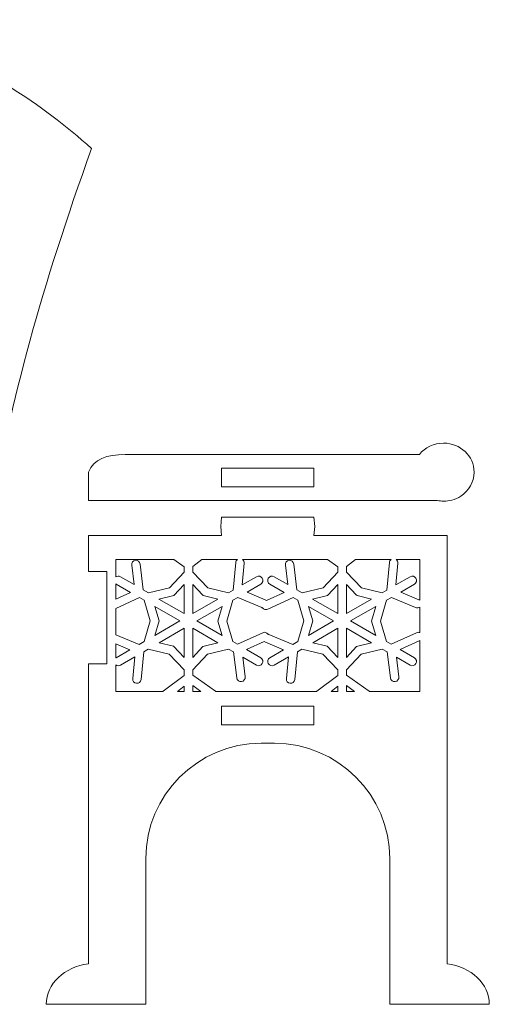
# Model space of a CAD drawing. Header units: centimetres. Extents: x -132 to 124, y -95 to 91.
# Tile 18 of 56: x -88 to -82, y 29 to 41. Entities that reach past the tile are written whole.
import ezdxf

# ---------------------------------------------------------------- set-up
doc = ezdxf.new("R2010")
doc.units = ezdxf.units.CM
doc.header["$MEASUREMENT"] = 0
doc.layers.add('Layer 1', color=7, linetype='Continuous')

msp = doc.modelspace()

# ---------------------------------------------------------------- linework, layer by layer
at = {"layer": 'Layer 1', "lineweight": 15}
msp.add_open_spline([(-89.26236, 41.32738), (-89.16398, 41.37248), (-89.04679, 41.32895), (-89.00152, 41.23039), (-89.00152, 41.23039), (-88.98132, 41.18617), (-88.97905, 41.13828), (-88.99142, 41.09457), (-88.99142, 41.09457), (-88.15438, 40.81074), (-87.46483, 40.36393), (-86.83675, 39.80115), (-86.83675, 39.80115), (-87.45108, 38.10357), (-87.82302, 36.74363), (-88.06331, 35.30951)], degree=3, knots=[0, 0, 0, 0, 0.2, 0.2, 0.2, 0.2, 0.4, 0.4, 0.4, 0.4, 0.6, 0.6, 0.6, 0.6, 1, 1, 1, 1], dxfattribs=at)
at = {"layer": 'Layer 1', "lineweight": 5}
for points, knots in [([(-82.84016, 36.07411), (-82.77208, 36.15804), (-82.66551, 36.21202), (-82.54554, 36.21202), (-82.54554, 36.21202), (-82.34006, 36.21202), (-82.17342, 36.05356), (-82.17342, 35.85854), (-82.17342, 35.85854), (-82.17342, 35.73682), (-82.23803, 35.62956), (-82.33658, 35.566), (-82.33658, 35.566), (-82.36827, 35.54302), (-82.40501, 35.5263), (-82.44472, 35.51812), (-82.44472, 35.51812), (-82.47676, 35.50958), (-82.51054, 35.50506), (-82.54554, 35.50506), (-82.54554, 35.50506), (-82.57166, 35.50506), (-82.59708, 35.50749), (-82.62163, 35.51254)], [0, 0, 0, 0, 0.14285714, 0.14285714, 0.14285714, 0.14285714, 0.28571429, 0.28571429, 0.28571429, 0.28571429, 0.42857143, 0.42857143, 0.42857143, 0.42857143, 0.57142857, 0.57142857, 0.57142857, 0.57142857, 0.71428571, 0.71428571, 0.71428571, 0.71428571, 1, 1, 1, 1]), ([(-85.25132, 35.68093), (-85.25132, 35.68093), (-84.12628, 35.68093), (-84.12628, 35.68093), (-84.12628, 35.68093), (-84.12628, 35.68093), (-84.12628, 35.9058), (-84.12628, 35.9058), (-84.12628, 35.9058), (-84.12628, 35.9058), (-85.25132, 35.9058), (-85.25132, 35.9058), (-85.25132, 35.9058), (-85.25132, 35.9058), (-85.25132, 35.68093), (-85.25132, 35.68093)], [0, 0, 0, 0, 0.2, 0.2, 0.2, 0.2, 0.4, 0.4, 0.4, 0.4, 0.6, 0.6, 0.6, 0.6, 1, 1, 1, 1]), ([(-86.87663, 35.08471), (-86.87663, 35.08471), (-85.25132, 35.08471), (-85.25132, 35.08471), (-85.25132, 35.08471), (-85.25132, 35.08471), (-85.26263, 35.19702), (-85.26263, 35.19702), (-85.26263, 35.19702), (-85.26263, 35.19702), (-85.25132, 35.30951), (-85.25132, 35.30951), (-85.25132, 35.30951), (-85.25132, 35.30951), (-84.12627, 35.30951), (-84.12627, 35.30951), (-84.12627, 35.30951), (-84.12627, 35.30951), (-84.11513, 35.19702), (-84.11513, 35.19702), (-84.11513, 35.19702), (-84.11513, 35.19702), (-84.12627, 35.08471), (-84.12627, 35.08471), (-84.12627, 35.08471), (-84.12627, 35.08471), (-82.50096, 35.08471), (-82.50096, 35.08471), (-82.50096, 35.08471), (-82.50096, 35.08471), (-82.50096, 29.86678), (-82.50096, 29.86678)], [0, 0, 0, 0, 0.11111111, 0.11111111, 0.11111111, 0.11111111, 0.22222222, 0.22222222, 0.22222222, 0.22222222, 0.33333333, 0.33333333, 0.33333333, 0.33333333, 0.44444444, 0.44444444, 0.44444444, 0.44444444, 0.55555556, 0.55555556, 0.55555556, 0.55555556, 0.66666667, 0.66666667, 0.66666667, 0.66666667, 0.77777778, 0.77777778, 0.77777778, 0.77777778, 1, 1, 1, 1]), ([(-86.87663, 29.86678), (-86.87663, 29.86678), (-86.87663, 33.52086), (-86.87663, 33.52086), (-86.87663, 33.52086), (-86.87663, 33.52086), (-86.65148, 33.52086), (-86.65148, 33.52086), (-86.65148, 33.52086), (-86.65148, 33.52086), (-86.65148, 34.64591), (-86.65148, 34.64591), (-86.65148, 34.64591), (-86.65148, 34.64591), (-86.87663, 34.64591), (-86.87663, 34.64591), (-86.87663, 34.64591), (-86.87663, 34.64591), (-86.87663, 35.08471), (-86.87663, 35.08471)], [0, 0, 0, 0, 0.16666667, 0.16666667, 0.16666667, 0.16666667, 0.33333333, 0.33333333, 0.33333333, 0.33333333, 0.5, 0.5, 0.5, 0.5, 0.66666667, 0.66666667, 0.66666667, 0.66666667, 1, 1, 1, 1]), ([(-86.24524, 34.73854), (-86.24524, 34.73854), (-86.20658, 34.42267), (-86.20658, 34.42267), (-86.20658, 34.42267), (-86.20658, 34.42267), (-86.14546, 34.38733), (-86.14546, 34.38733), (-86.14546, 34.38733), (-86.14546, 34.38733), (-85.88758, 34.45001), (-85.88758, 34.45001), (-85.88758, 34.45001), (-85.88758, 34.45001), (-85.7084, 34.63964), (-85.7084, 34.63964), (-85.7084, 34.63964), (-85.7084, 34.63964), (-85.7084, 34.70441), (-85.7084, 34.70441), (-85.7084, 34.70441), (-85.7084, 34.70441), (-85.83517, 34.79444), (-85.83517, 34.79444), (-85.83517, 34.79444), (-85.83517, 34.79444), (-86.54161, 34.79444), (-86.54161, 34.79444), (-86.54161, 34.79444), (-86.54161, 34.79444), (-86.54161, 34.58131), (-86.54161, 34.58131)], [0, 0, 0, 0, 0.11111111, 0.11111111, 0.11111111, 0.11111111, 0.22222222, 0.22222222, 0.22222222, 0.22222222, 0.33333333, 0.33333333, 0.33333333, 0.33333333, 0.44444444, 0.44444444, 0.44444444, 0.44444444, 0.55555556, 0.55555556, 0.55555556, 0.55555556, 0.66666667, 0.66666667, 0.66666667, 0.66666667, 0.77777778, 0.77777778, 0.77777778, 0.77777778, 1, 1, 1, 1]), ([(-86.48571, 34.58392), (-86.48571, 34.58392), (-86.31907, 34.48762), (-86.31907, 34.48762), (-86.31907, 34.48762), (-86.31907, 34.48762), (-86.34832, 34.72583), (-86.34832, 34.72583)], [0, 0, 0, 0, 0.33333333, 0.33333333, 0.33333333, 0.33333333, 1, 1, 1, 1]), ([(-86.34832, 34.72583), (-86.35181, 34.75439), (-86.33161, 34.78016), (-86.30322, 34.78382), (-86.30322, 34.78382), (-86.27467, 34.78747), (-86.2489, 34.7671), (-86.24524, 34.73854)], [0, 0, 0, 0, 0.33333333, 0.33333333, 0.33333333, 0.33333333, 1, 1, 1, 1]), ([(-85.49266, 34.79444), (-85.49266, 34.79444), (-85.60445, 34.71016), (-85.60445, 34.71016), (-85.60445, 34.71016), (-85.60445, 34.71016), (-85.60445, 34.63981), (-85.60445, 34.63981), (-85.60445, 34.63981), (-85.60445, 34.63981), (-85.42126, 34.44792), (-85.42126, 34.44792), (-85.42126, 34.44792), (-85.42126, 34.44792), (-85.16721, 34.38733), (-85.16721, 34.38733), (-85.16721, 34.38733), (-85.16721, 34.38733), (-85.11132, 34.41971), (-85.11132, 34.41971), (-85.11132, 34.41971), (-85.11132, 34.41971), (-85.0798, 34.75805), (-85.0798, 34.75805)], [0, 0, 0, 0, 0.14285714, 0.14285714, 0.14285714, 0.14285714, 0.28571429, 0.28571429, 0.28571429, 0.28571429, 0.42857143, 0.42857143, 0.42857143, 0.42857143, 0.57142857, 0.57142857, 0.57142857, 0.57142857, 0.71428571, 0.71428571, 0.71428571, 0.71428571, 1, 1, 1, 1]), ([(-84.97654, 34.74829), (-84.97654, 34.74829), (-85.00127, 34.48327), (-85.00127, 34.48327), (-85.00127, 34.48327), (-85.00127, 34.48327), (-84.82714, 34.58392), (-84.82714, 34.58392)], [0, 0, 0, 0, 0.33333333, 0.33333333, 0.33333333, 0.33333333, 1, 1, 1, 1]), ([(-84.37162, 34.73854), (-84.37162, 34.73854), (-84.33279, 34.42267), (-84.33279, 34.42267), (-84.33279, 34.42267), (-84.33279, 34.42267), (-84.27167, 34.38733), (-84.27167, 34.38733), (-84.27167, 34.38733), (-84.27167, 34.38733), (-84.01361, 34.45001), (-84.01361, 34.45001), (-84.01361, 34.45001), (-84.01361, 34.45001), (-83.83461, 34.63964), (-83.83461, 34.63964), (-83.83461, 34.63964), (-83.83461, 34.63964), (-83.83461, 34.70441), (-83.83461, 34.70441), (-83.83461, 34.70441), (-83.83461, 34.70441), (-83.96137, 34.79444), (-83.96137, 34.79444), (-83.96137, 34.79444), (-83.96137, 34.79444), (-84.99657, 34.79444), (-84.99657, 34.79444)], [0, 0, 0, 0, 0.125, 0.125, 0.125, 0.125, 0.25, 0.25, 0.25, 0.25, 0.375, 0.375, 0.375, 0.375, 0.5, 0.5, 0.5, 0.5, 0.625, 0.625, 0.625, 0.625, 0.75, 0.75, 0.75, 0.75, 1, 1, 1, 1]), ([(-84.61192, 34.58392), (-84.61192, 34.58392), (-84.44528, 34.48762), (-84.44528, 34.48762), (-84.44528, 34.48762), (-84.44528, 34.48762), (-84.47453, 34.72583), (-84.47453, 34.72583)], [0, 0, 0, 0, 0.33333333, 0.33333333, 0.33333333, 0.33333333, 1, 1, 1, 1]), ([(-84.47453, 34.72583), (-84.47801, 34.75439), (-84.45781, 34.78016), (-84.42943, 34.78382), (-84.42943, 34.78382), (-84.40087, 34.78747), (-84.37493, 34.7671), (-84.37162, 34.73854)], [0, 0, 0, 0, 0.33333333, 0.33333333, 0.33333333, 0.33333333, 1, 1, 1, 1]), ([(-83.61886, 34.79444), (-83.61886, 34.79444), (-83.73065, 34.71016), (-83.73065, 34.71016), (-83.73065, 34.71016), (-83.73065, 34.71016), (-83.73065, 34.63981), (-83.73065, 34.63981), (-83.73065, 34.63981), (-83.73065, 34.63981), (-83.5473, 34.44792), (-83.5473, 34.44792), (-83.5473, 34.44792), (-83.5473, 34.44792), (-83.29342, 34.38733), (-83.29342, 34.38733), (-83.29342, 34.38733), (-83.29342, 34.38733), (-83.23752, 34.41971), (-83.23752, 34.41971), (-83.23752, 34.41971), (-83.23752, 34.41971), (-83.20583, 34.75805), (-83.20583, 34.75805)], [0, 0, 0, 0, 0.14285714, 0.14285714, 0.14285714, 0.14285714, 0.28571429, 0.28571429, 0.28571429, 0.28571429, 0.42857143, 0.42857143, 0.42857143, 0.42857143, 0.57142857, 0.57142857, 0.57142857, 0.57142857, 0.71428571, 0.71428571, 0.71428571, 0.71428571, 1, 1, 1, 1]), ([(-83.10257, 34.74829), (-83.10257, 34.74829), (-83.12747, 34.48327), (-83.12747, 34.48327), (-83.12747, 34.48327), (-83.12747, 34.48327), (-82.95334, 34.58392), (-82.95334, 34.58392)], [0, 0, 0, 0, 0.33333333, 0.33333333, 0.33333333, 0.33333333, 1, 1, 1, 1]), ([(-82.83581, 34.2973), (-82.83581, 34.2973), (-82.83581, 34.79444), (-82.83581, 34.79444), (-82.83581, 34.79444), (-82.83581, 34.79444), (-83.12277, 34.79444), (-83.12277, 34.79444)], [0, 0, 0, 0, 0.33333333, 0.33333333, 0.33333333, 0.33333333, 1, 1, 1, 1]), ([(-86.54161, 34.31141), (-86.54161, 34.31141), (-86.36347, 34.39307), (-86.36347, 34.39307), (-86.36347, 34.39307), (-86.36347, 34.39307), (-86.5376, 34.49372), (-86.5376, 34.49372)], [0, 0, 0, 0, 0.33333333, 0.33333333, 0.33333333, 0.33333333, 1, 1, 1, 1]), ([(-86.01556, 34.31228), (-86.01556, 34.31228), (-85.7084, 34.13501), (-85.7084, 34.13501), (-85.7084, 34.13501), (-85.7084, 34.13501), (-85.7084, 34.48849), (-85.7084, 34.48849), (-85.7084, 34.48849), (-85.7084, 34.48849), (-85.83308, 34.35668), (-85.83308, 34.35668), (-85.83308, 34.35668), (-85.83308, 34.35668), (-86.01556, 34.31228), (-86.01556, 34.31228)], [0, 0, 0, 0, 0.2, 0.2, 0.2, 0.2, 0.4, 0.4, 0.4, 0.4, 0.6, 0.6, 0.6, 0.6, 1, 1, 1, 1]), ([(-85.60445, 34.48954), (-85.60445, 34.48954), (-85.60445, 34.13501), (-85.60445, 34.13501), (-85.60445, 34.13501), (-85.60445, 34.13501), (-85.29833, 34.31158), (-85.29833, 34.31158), (-85.29833, 34.31158), (-85.29833, 34.31158), (-85.4749, 34.35372), (-85.4749, 34.35372), (-85.4749, 34.35372), (-85.4749, 34.35372), (-85.48552, 34.36504), (-85.48552, 34.36504), (-85.48552, 34.36504), (-85.48552, 34.36504), (-85.60445, 34.48954), (-85.60445, 34.48954)], [0, 0, 0, 0, 0.16666667, 0.16666667, 0.16666667, 0.16666667, 0.33333333, 0.33333333, 0.33333333, 0.33333333, 0.5, 0.5, 0.5, 0.5, 0.66666667, 0.66666667, 0.66666667, 0.66666667, 1, 1, 1, 1]), ([(-84.77525, 34.49372), (-84.77525, 34.49372), (-84.94172, 34.39743), (-84.94172, 34.39743), (-84.94172, 34.39743), (-84.94172, 34.39743), (-84.72075, 34.30357), (-84.72075, 34.30357)], [0, 0, 0, 0, 0.33333333, 0.33333333, 0.33333333, 0.33333333, 1, 1, 1, 1]), ([(-84.70577, 34.29399), (-84.70577, 34.29399), (-84.48968, 34.39307), (-84.48968, 34.39307), (-84.48968, 34.39307), (-84.48968, 34.39307), (-84.66381, 34.49372), (-84.66381, 34.49372)], [0, 0, 0, 0, 0.33333333, 0.33333333, 0.33333333, 0.33333333, 1, 1, 1, 1]), ([(-84.14177, 34.31228), (-84.14177, 34.31228), (-83.83461, 34.13501), (-83.83461, 34.13501), (-83.83461, 34.13501), (-83.83461, 34.13501), (-83.83461, 34.48849), (-83.83461, 34.48849), (-83.83461, 34.48849), (-83.83461, 34.48849), (-83.95928, 34.35668), (-83.95928, 34.35668), (-83.95928, 34.35668), (-83.95928, 34.35668), (-84.14177, 34.31228), (-84.14177, 34.31228)], [0, 0, 0, 0, 0.2, 0.2, 0.2, 0.2, 0.4, 0.4, 0.4, 0.4, 0.6, 0.6, 0.6, 0.6, 1, 1, 1, 1]), ([(-83.73065, 34.48954), (-83.73065, 34.48954), (-83.73065, 34.13501), (-83.73065, 34.13501), (-83.73065, 34.13501), (-83.73065, 34.13501), (-83.42454, 34.31158), (-83.42454, 34.31158), (-83.42454, 34.31158), (-83.42454, 34.31158), (-83.60093, 34.35372), (-83.60093, 34.35372), (-83.60093, 34.35372), (-83.60093, 34.35372), (-83.61172, 34.36504), (-83.61172, 34.36504), (-83.61172, 34.36504), (-83.61172, 34.36504), (-83.73065, 34.48954), (-83.73065, 34.48954)], [0, 0, 0, 0, 0.16666667, 0.16666667, 0.16666667, 0.16666667, 0.33333333, 0.33333333, 0.33333333, 0.33333333, 0.5, 0.5, 0.5, 0.5, 0.66666667, 0.66666667, 0.66666667, 0.66666667, 1, 1, 1, 1]), ([(-82.90128, 34.49372), (-82.90128, 34.49372), (-83.06792, 34.39743), (-83.06792, 34.39743), (-83.06792, 34.39743), (-83.06792, 34.39743), (-82.84695, 34.30357), (-82.84695, 34.30357)], [0, 0, 0, 0, 0.33333333, 0.33333333, 0.33333333, 0.33333333, 1, 1, 1, 1]), ([(-86.54161, 33.87765), (-86.54161, 33.87765), (-86.25865, 33.75733), (-86.25865, 33.75733), (-86.25865, 33.75733), (-86.25865, 33.75733), (-86.19753, 33.7925), (-86.19753, 33.7925), (-86.19753, 33.7925), (-86.19753, 33.7925), (-86.12283, 34.04725), (-86.12283, 34.04725), (-86.12283, 34.04725), (-86.12283, 34.04725), (-86.19753, 34.2973), (-86.19753, 34.2973), (-86.19753, 34.2973), (-86.19753, 34.2973), (-86.2536, 34.32969), (-86.2536, 34.32969), (-86.2536, 34.32969), (-86.2536, 34.32969), (-86.54161, 34.19735), (-86.54161, 34.19735), (-86.54161, 34.19735), (-86.54161, 34.19735), (-86.54161, 33.87765), (-86.54161, 33.87765)], [0, 0, 0, 0, 0.125, 0.125, 0.125, 0.125, 0.25, 0.25, 0.25, 0.25, 0.375, 0.375, 0.375, 0.375, 0.5, 0.5, 0.5, 0.5, 0.625, 0.625, 0.625, 0.625, 0.75, 0.75, 0.75, 0.75, 1, 1, 1, 1]), ([(-84.76114, 34.20797), (-84.76114, 34.20797), (-85.0542, 34.33265), (-85.0542, 34.33265), (-85.0542, 34.33265), (-85.0542, 34.33265), (-85.11532, 34.2973), (-85.11532, 34.2973), (-85.11532, 34.2973), (-85.11532, 34.2973), (-85.19002, 34.04273), (-85.19002, 34.04273), (-85.19002, 34.04273), (-85.19002, 34.04273), (-85.11532, 33.7925), (-85.11532, 33.7925), (-85.11532, 33.7925), (-85.11532, 33.7925), (-85.05925, 33.76029), (-85.05925, 33.76029), (-85.05925, 33.76029), (-85.05925, 33.76029), (-84.75052, 33.90203), (-84.75052, 33.90203)], [0, 0, 0, 0, 0.14285714, 0.14285714, 0.14285714, 0.14285714, 0.28571429, 0.28571429, 0.28571429, 0.28571429, 0.42857143, 0.42857143, 0.42857143, 0.42857143, 0.57142857, 0.57142857, 0.57142857, 0.57142857, 0.71428571, 0.71428571, 0.71428571, 0.71428571, 1, 1, 1, 1]), ([(-84.67774, 33.88183), (-84.67774, 33.88183), (-84.38468, 33.75733), (-84.38468, 33.75733), (-84.38468, 33.75733), (-84.38468, 33.75733), (-84.32356, 33.7925), (-84.32356, 33.7925), (-84.32356, 33.7925), (-84.32356, 33.7925), (-84.24903, 34.04725), (-84.24903, 34.04725), (-84.24903, 34.04725), (-84.24903, 34.04725), (-84.32373, 34.2973), (-84.32373, 34.2973), (-84.32373, 34.2973), (-84.32373, 34.2973), (-84.37963, 34.32969), (-84.37963, 34.32969), (-84.37963, 34.32969), (-84.37963, 34.32969), (-84.68853, 34.18795), (-84.68853, 34.18795)], [0, 0, 0, 0, 0.14285714, 0.14285714, 0.14285714, 0.14285714, 0.28571429, 0.28571429, 0.28571429, 0.28571429, 0.42857143, 0.42857143, 0.42857143, 0.42857143, 0.57142857, 0.57142857, 0.57142857, 0.57142857, 0.71428571, 0.71428571, 0.71428571, 0.71428571, 1, 1, 1, 1]), ([(-82.88735, 34.20797), (-82.88735, 34.20797), (-83.18058, 34.33265), (-83.18058, 34.33265), (-83.18058, 34.33265), (-83.18058, 34.33265), (-83.24153, 34.2973), (-83.24153, 34.2973), (-83.24153, 34.2973), (-83.24153, 34.2973), (-83.31605, 34.04273), (-83.31605, 34.04273), (-83.31605, 34.04273), (-83.31605, 34.04273), (-83.24153, 33.7925), (-83.24153, 33.7925), (-83.24153, 33.7925), (-83.24153, 33.7925), (-83.18563, 33.76029), (-83.18563, 33.76029), (-83.18563, 33.76029), (-83.18563, 33.76029), (-82.87655, 33.90203), (-82.87655, 33.90203)], [0, 0, 0, 0, 0.14285714, 0.14285714, 0.14285714, 0.14285714, 0.28571429, 0.28571429, 0.28571429, 0.28571429, 0.42857143, 0.42857143, 0.42857143, 0.42857143, 0.57142857, 0.57142857, 0.57142857, 0.57142857, 0.71428571, 0.71428571, 0.71428571, 0.71428571, 1, 1, 1, 1]), ([(-86.06745, 33.86755), (-86.06745, 33.86755), (-85.76029, 34.04482), (-85.76029, 34.04482), (-85.76029, 34.04482), (-85.76029, 34.04482), (-86.06658, 34.22173), (-86.06658, 34.22173), (-86.06658, 34.22173), (-86.06658, 34.22173), (-86.01469, 34.04795), (-86.01469, 34.04795), (-86.01469, 34.04795), (-86.01469, 34.04795), (-86.06745, 33.86755), (-86.06745, 33.86755)], [0, 0, 0, 0, 0.2, 0.2, 0.2, 0.2, 0.4, 0.4, 0.4, 0.4, 0.6, 0.6, 0.6, 0.6, 1, 1, 1, 1]), ([(-85.24522, 34.22225), (-85.24522, 34.22225), (-85.55256, 34.04482), (-85.55256, 34.04482), (-85.55256, 34.04482), (-85.55256, 34.04482), (-85.24627, 33.86808), (-85.24627, 33.86808), (-85.24627, 33.86808), (-85.24627, 33.86808), (-85.29816, 34.04203), (-85.29816, 34.04203), (-85.29816, 34.04203), (-85.29816, 34.04203), (-85.24522, 34.22225), (-85.24522, 34.22225)], [0, 0, 0, 0, 0.2, 0.2, 0.2, 0.2, 0.4, 0.4, 0.4, 0.4, 0.6, 0.6, 0.6, 0.6, 1, 1, 1, 1]), ([(-84.68853, 34.18795), (-84.71169, 34.17733), (-84.73851, 34.18516), (-84.75261, 34.20536), (-84.75261, 34.20536), (-84.7554, 34.20588), (-84.75836, 34.20693), (-84.76114, 34.20797)], [0, 0, 0, 0, 0.33333333, 0.33333333, 0.33333333, 0.33333333, 1, 1, 1, 1]), ([(-84.19366, 33.86755), (-84.19366, 33.86755), (-83.8865, 34.04482), (-83.8865, 34.04482), (-83.8865, 34.04482), (-83.8865, 34.04482), (-84.19279, 34.22173), (-84.19279, 34.22173), (-84.19279, 34.22173), (-84.19279, 34.22173), (-84.1409, 34.04795), (-84.1409, 34.04795), (-84.1409, 34.04795), (-84.1409, 34.04795), (-84.19366, 33.86755), (-84.19366, 33.86755)], [0, 0, 0, 0, 0.2, 0.2, 0.2, 0.2, 0.4, 0.4, 0.4, 0.4, 0.6, 0.6, 0.6, 0.6, 1, 1, 1, 1]), ([(-83.3716, 34.22225), (-83.3716, 34.22225), (-83.67876, 34.04482), (-83.67876, 34.04482), (-83.67876, 34.04482), (-83.67876, 34.04482), (-83.37247, 33.86808), (-83.37247, 33.86808), (-83.37247, 33.86808), (-83.37247, 33.86808), (-83.42436, 34.04203), (-83.42436, 34.04203), (-83.42436, 34.04203), (-83.42436, 34.04203), (-83.3716, 34.22225), (-83.3716, 34.22225)], [0, 0, 0, 0, 0.2, 0.2, 0.2, 0.2, 0.4, 0.4, 0.4, 0.4, 0.6, 0.6, 0.6, 0.6, 1, 1, 1, 1]), ([(-85.7084, 33.60027), (-85.7084, 33.60027), (-85.7084, 33.95497), (-85.7084, 33.95497), (-85.7084, 33.95497), (-85.7084, 33.95497), (-86.01469, 33.77805), (-86.01469, 33.77805), (-86.01469, 33.77805), (-86.01469, 33.77805), (-85.83795, 33.73626), (-85.83795, 33.73626), (-85.83795, 33.73626), (-85.83795, 33.73626), (-85.7084, 33.60027), (-85.7084, 33.60027)], [0, 0, 0, 0, 0.2, 0.2, 0.2, 0.2, 0.4, 0.4, 0.4, 0.4, 0.6, 0.6, 0.6, 0.6, 1, 1, 1, 1]), ([(-85.29729, 33.77753), (-85.29729, 33.77753), (-85.60445, 33.95497), (-85.60445, 33.95497), (-85.60445, 33.95497), (-85.60445, 33.95497), (-85.60445, 33.60131), (-85.60445, 33.60131), (-85.60445, 33.60131), (-85.60445, 33.60131), (-85.4796, 33.73313), (-85.4796, 33.73313), (-85.4796, 33.73313), (-85.4796, 33.73313), (-85.29729, 33.77753), (-85.29729, 33.77753)], [0, 0, 0, 0, 0.2, 0.2, 0.2, 0.2, 0.4, 0.4, 0.4, 0.4, 0.6, 0.6, 0.6, 0.6, 1, 1, 1, 1]), ([(-83.83461, 33.60027), (-83.83461, 33.60027), (-83.83461, 33.95497), (-83.83461, 33.95497), (-83.83461, 33.95497), (-83.83461, 33.95497), (-84.14073, 33.77805), (-84.14073, 33.77805), (-84.14073, 33.77805), (-84.14073, 33.77805), (-83.96416, 33.73626), (-83.96416, 33.73626), (-83.96416, 33.73626), (-83.96416, 33.73626), (-83.83461, 33.60027), (-83.83461, 33.60027)], [0, 0, 0, 0, 0.2, 0.2, 0.2, 0.2, 0.4, 0.4, 0.4, 0.4, 0.6, 0.6, 0.6, 0.6, 1, 1, 1, 1]), ([(-83.42349, 33.77753), (-83.42349, 33.77753), (-83.73065, 33.95497), (-83.73065, 33.95497), (-83.73065, 33.95497), (-83.73065, 33.95497), (-83.73065, 33.60131), (-83.73065, 33.60131), (-83.73065, 33.60131), (-83.73065, 33.60131), (-83.60598, 33.73313), (-83.60598, 33.73313), (-83.60598, 33.73313), (-83.60598, 33.73313), (-83.42349, 33.77753), (-83.42349, 33.77753)], [0, 0, 0, 0, 0.2, 0.2, 0.2, 0.2, 0.4, 0.4, 0.4, 0.4, 0.6, 0.6, 0.6, 0.6, 1, 1, 1, 1]), ([(-86.5376, 33.59626), (-86.5376, 33.59626), (-86.37113, 33.69238), (-86.37113, 33.69238), (-86.37113, 33.69238), (-86.37113, 33.69238), (-86.54161, 33.76482), (-86.54161, 33.76482), (-86.54161, 33.76482), (-86.54161, 33.76482), (-86.54161, 33.59365), (-86.54161, 33.59365)], [0, 0, 0, 0, 0.25, 0.25, 0.25, 0.25, 0.5, 0.5, 0.5, 0.5, 1, 1, 1, 1]), ([(-84.73328, 33.79581), (-84.73328, 33.79581), (-84.94938, 33.69656), (-84.94938, 33.69656), (-84.94938, 33.69656), (-84.94938, 33.69656), (-84.77525, 33.59626), (-84.77525, 33.59626)], [0, 0, 0, 0, 0.33333333, 0.33333333, 0.33333333, 0.33333333, 1, 1, 1, 1]), ([(-84.66381, 33.59626), (-84.66381, 33.59626), (-84.49734, 33.69238), (-84.49734, 33.69238), (-84.49734, 33.69238), (-84.49734, 33.69238), (-84.71831, 33.78624), (-84.71831, 33.78624)], [0, 0, 0, 0, 0.33333333, 0.33333333, 0.33333333, 0.33333333, 1, 1, 1, 1]), ([(-83.45083, 33.18706), (-83.45083, 33.18706), (-82.83581, 33.18706), (-82.83581, 33.18706), (-82.83581, 33.18706), (-82.83581, 33.18706), (-82.83581, 33.80661), (-82.83581, 33.80661)], [0, 0, 0, 0, 0.33333333, 0.33333333, 0.33333333, 0.33333333, 1, 1, 1, 1]), ([(-82.83581, 33.80661), (-82.83581, 33.80661), (-83.07558, 33.69656), (-83.07558, 33.69656), (-83.07558, 33.69656), (-83.07558, 33.69656), (-82.90128, 33.59626), (-82.90128, 33.59626)], [0, 0, 0, 0, 0.33333333, 0.33333333, 0.33333333, 0.33333333, 1, 1, 1, 1]), ([(-86.33631, 33.34169), (-86.33631, 33.34169), (-86.31158, 33.60671), (-86.31158, 33.60671), (-86.31158, 33.60671), (-86.31158, 33.60671), (-86.48571, 33.50606), (-86.48571, 33.50606)], [0, 0, 0, 0, 0.33333333, 0.33333333, 0.33333333, 0.33333333, 1, 1, 1, 1]), ([(-85.9642, 33.18706), (-85.9642, 33.18706), (-85.9628, 33.1881), (-85.9628, 33.1881), (-85.9628, 33.1881), (-85.9628, 33.1881), (-85.7084, 33.37965), (-85.7084, 33.37965), (-85.7084, 33.37965), (-85.7084, 33.37965), (-85.7084, 33.45017), (-85.7084, 33.45017), (-85.7084, 33.45017), (-85.7084, 33.45017), (-85.89159, 33.64206), (-85.89159, 33.64206), (-85.89159, 33.64206), (-85.89159, 33.64206), (-86.14564, 33.70248), (-86.14564, 33.70248), (-86.14564, 33.70248), (-86.14564, 33.70248), (-86.20153, 33.67009), (-86.20153, 33.67009), (-86.20153, 33.67009), (-86.20153, 33.67009), (-86.23322, 33.33193), (-86.23322, 33.33193)], [0, 0, 0, 0, 0.125, 0.125, 0.125, 0.125, 0.25, 0.25, 0.25, 0.25, 0.375, 0.375, 0.375, 0.375, 0.5, 0.5, 0.5, 0.5, 0.625, 0.625, 0.625, 0.625, 0.75, 0.75, 0.75, 0.75, 1, 1, 1, 1]), ([(-85.06761, 33.35109), (-85.06761, 33.35109), (-85.10627, 33.66731), (-85.10627, 33.66731), (-85.10627, 33.66731), (-85.10627, 33.66731), (-85.16739, 33.70248), (-85.16739, 33.70248), (-85.16739, 33.70248), (-85.16739, 33.70248), (-85.4251, 33.63979), (-85.4251, 33.63979), (-85.4251, 33.63979), (-85.4251, 33.63979), (-85.60445, 33.45034), (-85.60445, 33.45034), (-85.60445, 33.45034), (-85.60445, 33.45034), (-85.60445, 33.38557), (-85.60445, 33.38557), (-85.60445, 33.38557), (-85.60445, 33.38557), (-85.32724, 33.1888), (-85.32724, 33.1888)], [0, 0, 0, 0, 0.14285714, 0.14285714, 0.14285714, 0.14285714, 0.28571429, 0.28571429, 0.28571429, 0.28571429, 0.42857143, 0.42857143, 0.42857143, 0.42857143, 0.57142857, 0.57142857, 0.57142857, 0.57142857, 0.71428571, 0.71428571, 0.71428571, 0.71428571, 1, 1, 1, 1]), ([(-84.82714, 33.50606), (-84.82714, 33.50606), (-84.99378, 33.60218), (-84.99378, 33.60218), (-84.99378, 33.60218), (-84.99378, 33.60218), (-84.96453, 33.36397), (-84.96453, 33.36397)], [0, 0, 0, 0, 0.33333333, 0.33333333, 0.33333333, 0.33333333, 1, 1, 1, 1]), ([(-84.46251, 33.34169), (-84.46251, 33.34169), (-84.43761, 33.60671), (-84.43761, 33.60671), (-84.43761, 33.60671), (-84.43761, 33.60671), (-84.61192, 33.50606), (-84.61192, 33.50606)], [0, 0, 0, 0, 0.33333333, 0.33333333, 0.33333333, 0.33333333, 1, 1, 1, 1]), ([(-84.09023, 33.18706), (-84.09023, 33.18706), (-84.08901, 33.1881), (-84.08901, 33.1881), (-84.08901, 33.1881), (-84.08901, 33.1881), (-83.83461, 33.37965), (-83.83461, 33.37965), (-83.83461, 33.37965), (-83.83461, 33.37965), (-83.83461, 33.45017), (-83.83461, 33.45017), (-83.83461, 33.45017), (-83.83461, 33.45017), (-84.01779, 33.64206), (-84.01779, 33.64206), (-84.01779, 33.64206), (-84.01779, 33.64206), (-84.27184, 33.70248), (-84.27184, 33.70248), (-84.27184, 33.70248), (-84.27184, 33.70248), (-84.32774, 33.67009), (-84.32774, 33.67009), (-84.32774, 33.67009), (-84.32774, 33.67009), (-84.35926, 33.33193), (-84.35926, 33.33193)], [0, 0, 0, 0, 0.125, 0.125, 0.125, 0.125, 0.25, 0.25, 0.25, 0.25, 0.375, 0.375, 0.375, 0.375, 0.5, 0.5, 0.5, 0.5, 0.625, 0.625, 0.625, 0.625, 0.75, 0.75, 0.75, 0.75, 1, 1, 1, 1]), ([(-83.19382, 33.35109), (-83.19382, 33.35109), (-83.23247, 33.66731), (-83.23247, 33.66731), (-83.23247, 33.66731), (-83.23247, 33.66731), (-83.29359, 33.70248), (-83.29359, 33.70248), (-83.29359, 33.70248), (-83.29359, 33.70248), (-83.55148, 33.63979), (-83.55148, 33.63979), (-83.55148, 33.63979), (-83.55148, 33.63979), (-83.73065, 33.45034), (-83.73065, 33.45034), (-83.73065, 33.45034), (-83.73065, 33.45034), (-83.73065, 33.38557), (-83.73065, 33.38557), (-83.73065, 33.38557), (-83.73065, 33.38557), (-83.45344, 33.1888), (-83.45344, 33.1888)], [0, 0, 0, 0, 0.14285714, 0.14285714, 0.14285714, 0.14285714, 0.28571429, 0.28571429, 0.28571429, 0.28571429, 0.42857143, 0.42857143, 0.42857143, 0.42857143, 0.57142857, 0.57142857, 0.57142857, 0.57142857, 0.71428571, 0.71428571, 0.71428571, 0.71428571, 1, 1, 1, 1]), ([(-82.95334, 33.50606), (-82.95334, 33.50606), (-83.11981, 33.60218), (-83.11981, 33.60218), (-83.11981, 33.60218), (-83.11981, 33.60218), (-83.09073, 33.36397), (-83.09073, 33.36397)], [0, 0, 0, 0, 0.33333333, 0.33333333, 0.33333333, 0.33333333, 1, 1, 1, 1]), ([(-86.54161, 33.50867), (-86.54161, 33.50867), (-86.54161, 33.18706), (-86.54161, 33.18706), (-86.54161, 33.18706), (-86.54161, 33.18706), (-85.9642, 33.18706), (-85.9642, 33.18706)], [0, 0, 0, 0, 0.33333333, 0.33333333, 0.33333333, 0.33333333, 1, 1, 1, 1]), ([(-84.96453, 33.36397), (-84.96087, 33.33542), (-84.98124, 33.30947), (-85.00963, 33.30616), (-85.00963, 33.30616), (-85.03818, 33.30251), (-85.06395, 33.32288), (-85.06761, 33.35109)], [0, 0, 0, 0, 0.33333333, 0.33333333, 0.33333333, 0.33333333, 1, 1, 1, 1]), ([(-83.09073, 33.36397), (-83.08725, 33.33542), (-83.10727, 33.30947), (-83.13583, 33.30616), (-83.13583, 33.30616), (-83.16421, 33.30251), (-83.19016, 33.32288), (-83.19382, 33.35109)], [0, 0, 0, 0, 0.33333333, 0.33333333, 0.33333333, 0.33333333, 1, 1, 1, 1]), ([(-86.23322, 33.33193), (-86.23584, 33.30338), (-86.26109, 33.28248), (-86.28964, 33.28527), (-86.28964, 33.28527), (-86.3182, 33.28771), (-86.33909, 33.31313), (-86.33631, 33.34169)], [0, 0, 0, 0, 0.33333333, 0.33333333, 0.33333333, 0.33333333, 1, 1, 1, 1]), ([(-85.7084, 33.18706), (-85.7084, 33.18706), (-85.7084, 33.24975), (-85.7084, 33.24975), (-85.7084, 33.24975), (-85.7084, 33.24975), (-85.79164, 33.18706), (-85.79164, 33.18706), (-85.79164, 33.18706), (-85.79164, 33.18706), (-85.7084, 33.18706), (-85.7084, 33.18706)], [0, 0, 0, 0, 0.25, 0.25, 0.25, 0.25, 0.5, 0.5, 0.5, 0.5, 1, 1, 1, 1]), ([(-85.5038, 33.18706), (-85.5038, 33.18706), (-85.60445, 33.25845), (-85.60445, 33.25845), (-85.60445, 33.25845), (-85.60445, 33.25845), (-85.60445, 33.18706), (-85.60445, 33.18706), (-85.60445, 33.18706), (-85.60445, 33.18706), (-85.5038, 33.18706), (-85.5038, 33.18706)], [0, 0, 0, 0, 0.25, 0.25, 0.25, 0.25, 0.5, 0.5, 0.5, 0.5, 1, 1, 1, 1]), ([(-84.35943, 33.33193), (-84.36204, 33.30338), (-84.38746, 33.28248), (-84.41567, 33.28527), (-84.41567, 33.28527), (-84.4444, 33.28771), (-84.4653, 33.31313), (-84.46251, 33.34169)], [0, 0, 0, 0, 0.33333333, 0.33333333, 0.33333333, 0.33333333, 1, 1, 1, 1]), ([(-83.83461, 33.18706), (-83.83461, 33.18706), (-83.83461, 33.24975), (-83.83461, 33.24975), (-83.83461, 33.24975), (-83.83461, 33.24975), (-83.91767, 33.18706), (-83.91767, 33.18706), (-83.91767, 33.18706), (-83.91767, 33.18706), (-83.83461, 33.18706), (-83.83461, 33.18706)], [0, 0, 0, 0, 0.25, 0.25, 0.25, 0.25, 0.5, 0.5, 0.5, 0.5, 1, 1, 1, 1]), ([(-83.62983, 33.18706), (-83.62983, 33.18706), (-83.73065, 33.25845), (-83.73065, 33.25845), (-83.73065, 33.25845), (-83.73065, 33.25845), (-83.73065, 33.18706), (-83.73065, 33.18706), (-83.73065, 33.18706), (-83.73065, 33.18706), (-83.62983, 33.18706), (-83.62983, 33.18706)], [0, 0, 0, 0, 0.25, 0.25, 0.25, 0.25, 0.5, 0.5, 0.5, 0.5, 1, 1, 1, 1]), ([(-85.25132, 32.78047), (-85.25132, 32.78047), (-84.12628, 32.78047), (-84.12628, 32.78047), (-84.12628, 32.78047), (-84.12628, 32.78047), (-84.12628, 33.00534), (-84.12628, 33.00534), (-84.12628, 33.00534), (-84.12628, 33.00534), (-85.25132, 33.00534), (-85.25132, 33.00534), (-85.25132, 33.00534), (-85.25132, 33.00534), (-85.25132, 32.78047), (-85.25132, 32.78047)], [0, 0, 0, 0, 0.2, 0.2, 0.2, 0.2, 0.4, 0.4, 0.4, 0.4, 0.6, 0.6, 0.6, 0.6, 1, 1, 1, 1]), ([(-86.17698, 31.14819), (-86.17698, 31.14819), (-86.17698, 29.37295), (-86.17698, 29.37295), (-86.17698, 29.37295), (-86.17698, 29.37295), (-87.38996, 29.37295), (-87.38996, 29.37295)], [0, 0, 0, 0, 0.33333333, 0.33333333, 0.33333333, 0.33333333, 1, 1, 1, 1]), ([(-81.98763, 29.37295), (-81.98763, 29.37295), (-83.20043, 29.37295), (-83.20043, 29.37295), (-83.20043, 29.37295), (-83.20043, 29.37295), (-83.20043, 31.14819), (-83.20043, 31.14819)], [0, 0, 0, 0, 0.33333333, 0.33333333, 0.33333333, 0.33333333, 1, 1, 1, 1])]:
    msp.add_open_spline(points, degree=3, knots=knots, dxfattribs=at)
for points in [[(-86.87663, 35.85836), (-86.81447, 36.01717), (-86.65078, 36.07428), (-86.42999, 36.07411)], [(-86.42999, 36.07411), (-86.42999, 36.07411), (-82.84016, 36.07411), (-82.84016, 36.07411)], [(-86.87663, 35.51254), (-86.87663, 35.62782), (-86.87663, 35.74326), (-86.87663, 35.85836)], [(-82.62163, 35.51254), (-82.62163, 35.51254), (-86.87663, 35.51254), (-86.87663, 35.51254)], [(-85.05943, 34.79444), (-85.05943, 34.79444), (-85.49266, 34.79444), (-85.49266, 34.79444)], [(-85.0798, 34.75805), (-85.07823, 34.77302), (-85.07057, 34.78591), (-85.05943, 34.79444)], [(-84.99657, 34.79444), (-84.98281, 34.78382), (-84.9748, 34.76675), (-84.97654, 34.74829)], [(-83.18581, 34.79444), (-83.18581, 34.79444), (-83.61886, 34.79444), (-83.61886, 34.79444)], [(-83.20583, 34.75805), (-83.20444, 34.77302), (-83.19678, 34.78591), (-83.18581, 34.79444)], [(-83.12277, 34.79444), (-83.10919, 34.78382), (-83.10083, 34.76675), (-83.10257, 34.74829)], [(-86.54161, 34.58131), (-86.52576, 34.59245), (-86.50382, 34.59419), (-86.48571, 34.58392)], [(-84.82714, 34.58392), (-84.80224, 34.59802), (-84.77037, 34.58949), (-84.75627, 34.56476)], [(-84.75627, 34.56476), (-84.74182, 34.54004), (-84.75035, 34.508), (-84.77525, 34.49372)], [(-84.66381, 34.49372), (-84.68871, 34.508), (-84.69707, 34.54004), (-84.68296, 34.56476)], [(-84.68296, 34.56476), (-84.66868, 34.58949), (-84.63664, 34.59802), (-84.61192, 34.58392)], [(-82.95334, 34.58392), (-82.92844, 34.59802), (-82.89658, 34.58949), (-82.8823, 34.56476)], [(-82.8823, 34.56476), (-82.86802, 34.54004), (-82.87655, 34.508), (-82.90128, 34.49372)], [(-86.5376, 34.49372), (-86.53917, 34.49442), (-86.54039, 34.49546), (-86.54161, 34.49633)], [(-86.54161, 34.49633), (-86.54161, 34.49633), (-86.54161, 34.31141), (-86.54161, 34.31141)], [(-84.72075, 34.30357), (-84.71517, 34.30131), (-84.70995, 34.298), (-84.70577, 34.29399)], [(-82.83581, 34.21442), (-82.85009, 34.20362), (-82.86976, 34.20066), (-82.88735, 34.20797)], [(-82.84695, 34.30357), (-82.84295, 34.302), (-82.83912, 34.29991), (-82.83581, 34.2973)], [(-82.83581, 33.9029), (-82.83581, 33.9029), (-82.83581, 34.21442), (-82.83581, 34.21442)], [(-84.75052, 33.90203), (-84.72736, 33.91265), (-84.70055, 33.90482), (-84.68644, 33.88462)], [(-84.68644, 33.88462), (-84.68348, 33.88392), (-84.6807, 33.88288), (-84.67774, 33.88183)], [(-82.87655, 33.90203), (-82.86332, 33.90813), (-82.84852, 33.90813), (-82.83581, 33.90308)], [(-84.71831, 33.78624), (-84.72388, 33.78867), (-84.72893, 33.79181), (-84.73328, 33.79581)], [(-86.54161, 33.59365), (-86.54039, 33.59435), (-86.53917, 33.59539), (-86.5376, 33.59626)], [(-86.48571, 33.50606), (-86.50382, 33.49579), (-86.52576, 33.49736), (-86.54161, 33.50867)], [(-84.75627, 33.52504), (-84.77037, 33.50032), (-84.80224, 33.49178), (-84.82714, 33.50606)], [(-84.77525, 33.59626), (-84.75035, 33.58181), (-84.74182, 33.54994), (-84.75627, 33.52504)], [(-84.68296, 33.52504), (-84.69707, 33.54994), (-84.68871, 33.58181), (-84.66381, 33.59626)], [(-84.61192, 33.50606), (-84.63664, 33.49178), (-84.66868, 33.50032), (-84.68296, 33.52504)], [(-82.8823, 33.52504), (-82.89658, 33.50032), (-82.92844, 33.49178), (-82.95334, 33.50606)], [(-82.90128, 33.59626), (-82.87655, 33.58181), (-82.86802, 33.54994), (-82.8823, 33.52504)], [(-85.32724, 33.1888), (-85.32636, 33.18828), (-85.32549, 33.18758), (-85.3248, 33.18706)], [(-85.3248, 33.18706), (-85.3248, 33.18706), (-84.09023, 33.18706), (-84.09023, 33.18706)], [(-83.45344, 33.1888), (-83.45257, 33.18828), (-83.4517, 33.18758), (-83.45083, 33.18706)], [(-84.77072, 32.55445), (-85.5442, 32.55445), (-86.17698, 31.92167), (-86.17698, 31.14819)], [(-84.60669, 32.55445), (-84.60669, 32.55445), (-84.77072, 32.55445), (-84.77072, 32.55445)], [(-83.20043, 31.14819), (-83.20043, 31.92167), (-83.83321, 32.55445), (-84.60669, 32.55445)], [(-87.38996, 29.37295), (-87.38996, 29.623), (-87.16725, 29.83004), (-86.87663, 29.86678)], [(-82.50096, 29.86678), (-82.21016, 29.83004), (-81.98763, 29.623), (-81.98763, 29.37295)]]:
    msp.add_open_spline(points, degree=3, dxfattribs=at)

doc.saveas('drawing.dxf')
